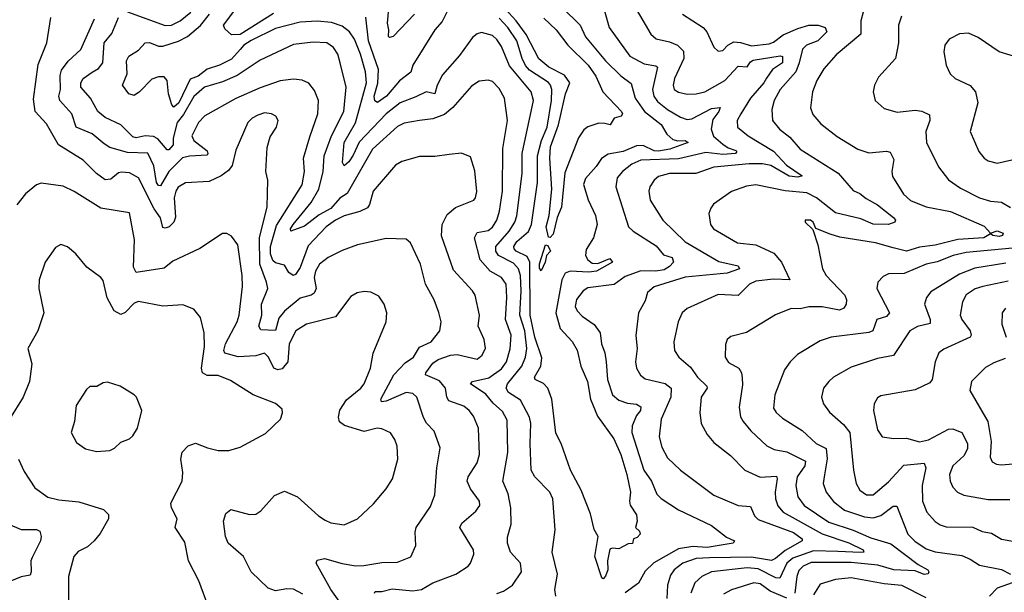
# Model space of a CAD drawing. Extents: x 1246230 to 1426786, y 660032 to 763141.
# Tile 44 of 256: x 1279668 to 1284118, y 681263 to 683850. Entities that reach past the tile are written whole.
import ezdxf

# ---------------------------------------------------------------- set-up
doc = ezdxf.new("R2010")
doc.units = 0

msp = doc.modelspace()

# ---------------------------------------------------------------- linework, layer by layer
at = {"layer": '0CON10XD'}
for points in [[(1282392.9, 684005), (1282520, 683785), (1282545, 683764.5), (1282605, 683750.8), (1282640.6, 683735), (1282667.4, 683707.4), (1282670, 683675), (1282626.8, 683585), (1282621.2, 683555), (1282625.4, 683535.4), (1282645, 683522.1), (1282685, 683513.4), (1282725, 683514.7), (1282765, 683524.3), (1282855, 683574.8), (1282915, 683640.8), (1282955, 683637.5), (1282970, 683660), (1282983, 683667), (1283105, 683686.9), (1283115, 683683.8), (1283116, 683655), (1283070.7, 683625), (1283043.3, 683586.7), (1283031.4, 683565), (1282971.3, 683495), (1282926.5, 683425), (1282910.8, 683395), (1282911.5, 683365), (1282959.5, 683325), (1283075, 683256.8), (1283133, 683193), (1283204, 683145), (1283185, 683138.5), (1283145, 683143.3), (1283061.8, 683191.8), (1283025, 683199.4), (1282965, 683199.7), (1282805, 683183.4), (1282724.4, 683155.6), (1282605, 683154.8), (1282555, 683141.1), (1282535, 683124.4), (1282516.2, 683095), (1282511.2, 683075), (1282517.3, 683035), (1282574.5, 682945), (1282676.1, 682846.1), (1282827.7, 682757.7), (1282915, 682738.3), (1282921.1, 682725), (1282865, 682705.6), (1282675, 682686.2), (1282535, 682642.5), (1282505, 682617.1), (1282495, 682579.2), (1282464.3, 682525), (1282452.8, 682422.8), (1282458.8, 682365), (1282451.5, 682305), (1282455.4, 682275), (1282474.2, 682244.2), (1282495, 682227.1), (1282585, 682206.1), (1282612.7, 682185), (1282610, 682145), (1282567.5, 682045), (1282558.5, 681965), (1282569.4, 681919.4), (1282595, 681870), (1282654, 681815), (1282805, 681702.5), (1282915, 681655.5), (1282970.6, 681650.6), (1282989, 681609), (1283005, 681591.4), (1283165, 681532.9), (1283203.6, 681505), (1283203.5, 681495), (1283127.6, 681452.4), (1283083.8, 681415), (1283065, 681407), (1282975, 681421.5), (1282785, 681418.7), (1282725, 681415.2), (1282665, 681394.4), (1282626, 681365), (1282609.5, 681340.5), (1282595.2, 681295), (1282593.2, 681235)], [(1280815, 683878.6), (1280665, 683783.4), (1280625, 683782.4), (1280595, 683808.5), (1280589.6, 683825), (1280685.3, 683955)], [(1281624.7, 683935.3), (1281577.4, 683842.6), (1281545, 683804.3), (1281445.3, 683645), (1281436.5, 683613.5), (1281385, 683574.5), (1281326.1, 683505), (1281285, 683476.6), (1281273.4, 683483.4), (1281270.7, 683505), (1281286.2, 683563.8), (1281289.2, 683625), (1281244.3, 683755), (1281232.3, 683862.3)], [(1280155, 683886.5), (1280325, 683823.8), (1280355, 683825.8), (1280392.9, 683845), (1280441.4, 683885)], [(1281452, 683875), (1281355.4, 683774.6), (1281339.3, 683769.3), (1281334.5, 683774.5), (1281337.1, 683805), (1281330.7, 683835), (1281338.6, 683918.6)], [(1282119.6, 683905), (1282200.8, 683825), (1282225, 683772.7), (1282315.9, 683665), (1282385, 683595.9), (1282431.4, 683561.4), (1282448.8, 683495), (1282492, 683435), (1282567, 683377), (1282592.5, 683332.5), (1282619.6, 683309.6), (1282642.4, 683302.4), (1282675, 683304.4), (1282688.8, 683295), (1282606.5, 683265), (1282555, 683255.9), (1282535, 683258.4), (1282485, 683281.2), (1282455, 683280.6), (1282395, 683255.2), (1282327.1, 683242.9), (1282296.8, 683223.2), (1282272.8, 683187.2), (1282225, 683133.1), (1282215.4, 683105), (1282236.4, 683036.4), (1282270.7, 682965), (1282277.7, 682925), (1282261.4, 682865), (1282228.3, 682811.7), (1282224.8, 682785), (1282235.3, 682765), (1282255, 682750), (1282280.9, 682749.1), (1282335, 682771.4), (1282346.7, 682755), (1282275, 682713.3), (1282240.8, 682709.2), (1282156.5, 682713.5), (1282133.6, 682705), (1282117.4, 682675), (1282091.7, 682525), (1282110.3, 682455), (1282165, 682395.5), (1282187.3, 682357.3), (1282204.1, 682285), (1282233.9, 682215), (1282247.8, 682135), (1282278.6, 682058.6), (1282352.9, 681957.1), (1282384.4, 681885.6), (1282411.6, 681795), (1282429.1, 681715), (1282423.3, 681675), (1282427.2, 681657.2), (1282455, 681612.5), (1282458.8, 681585), (1282451.2, 681555), (1282468.9, 681538.9), (1282471.4, 681525), (1282459.1, 681510.9), (1282442.5, 681505), (1282437, 681483), (1282418.3, 681481.7), (1282375, 681460), (1282345, 681462.5), (1282335, 681457.5), (1282324.5, 681405), (1282325.4, 681365), (1282315, 681336), (1282305, 681324), (1282298.3, 681328.3), (1282267.6, 681425), (1282282.5, 681515), (1282265, 681546.7), (1282248, 681618), (1282206.2, 681725), (1282157.8, 681815), (1282115.6, 681935), (1282091.4, 681981.4), (1282073.5, 682135), (1282055, 682185.5), (1282035, 682206.1), (1281998.1, 682225), (1281994.6, 682234.6), (1282023.5, 682285), (1282027.9, 682322.1), (1281995.9, 682415), (1281974.5, 682515), (1281972.8, 682755), (1281960.9, 682780.9), (1281912.2, 682805), (1281902.3, 682815), (1281901.6, 682825), (1281915, 682848.1), (1281967.1, 682892.9), (1281980.6, 682925), (1282008.6, 683115), (1282007.6, 683235), (1282026.2, 683303.8), (1282051.2, 683365), (1282070.7, 683485), (1282072.3, 683535), (1282067.4, 683555), (1282057.2, 683567.2), (1281972.5, 683622.5), (1281954, 683644), (1281938.5, 683675), (1281915.5, 683755), (1281874.4, 683815), (1281835, 683857.7)], [(1282037.2, 683857.2), (1282091.8, 683805), (1282145.8, 683735), (1282236.8, 683645), (1282272.1, 683595), (1282302.7, 683525), (1282387.3, 683435), (1282391.9, 683425), (1282385.7, 683415), (1282354.3, 683405.7), (1282336.2, 683375), (1282311.7, 683381.7), (1282285, 683383.1), (1282235, 683365.6), (1282217.1, 683352.9), (1282193.8, 683316.2), (1282131.9, 683158.1), (1282116.7, 683003.3), (1282096.4, 682956.4), (1282078.7, 682881.3), (1282065, 682865.8), (1282058, 682868), (1282046.8, 682915), (1282060.4, 682965), (1282072.7, 683085), (1282064.1, 683225), (1282066.4, 683276.4), (1282102.9, 683375), (1282135.4, 683515), (1282153.7, 683565), (1282130.3, 683600.3), (1282059.5, 683635), (1282013.7, 683673.7), (1281957.4, 683782.6), (1281911.8, 683845), (1281845, 683917.5)], [(1282310, 683895), (1282331.9, 683815), (1282425, 683685.5), (1282490.7, 683650.7), (1282542.4, 683642.4), (1282550.9, 683635), (1282528.1, 683535), (1282533.3, 683505), (1282550.7, 683480.7), (1282595, 683445.2), (1282655, 683409.2), (1282685, 683398.6), (1282705, 683402.4), (1282795, 683448.8), (1282833.3, 683453.3), (1282828.2, 683435), (1282800.2, 683399.8), (1282792.4, 683355), (1282803.5, 683323.5), (1282845, 683288.1), (1282870.5, 683270.5), (1282905, 683259.4), (1282908.8, 683255), (1282903.1, 683245), (1282845, 683241.6), (1282769.3, 683250.7), (1282645, 683221.5), (1282475, 683216), (1282435, 683197.5), (1282391.8, 683165), (1282368.9, 683135), (1282362.7, 683095), (1282419.1, 682915), (1282440.5, 682895), (1282545, 682828.7), (1282577.6, 682787.6), (1282616.3, 682776.3), (1282622.5, 682755), (1282605.1, 682734.9), (1282580.4, 682719.6), (1282543.4, 682713.4), (1282474.8, 682715.2), (1282405, 682690.3), (1282355, 682653.4), (1282235, 682638.5), (1282214.5, 682625), (1282184.8, 682585.2), (1282179.1, 682555), (1282187.1, 682535), (1282210.3, 682510.3), (1282265, 682472.7), (1282290.9, 682435), (1282296.8, 682385), (1282312.2, 682345), (1282318.9, 682305), (1282324.3, 682224.3), (1282347.5, 682155), (1282375, 682130.4), (1282415, 682116.8), (1282455, 682113.6), (1282475, 682100.8), (1282473.3, 682085), (1282455, 682062.2), (1282435.7, 682015), (1282434.8, 681985), (1282488.4, 681815), (1282522.9, 681765), (1282547.1, 681707.1), (1282567.1, 681687.1), (1282645, 681635.9), (1282794.7, 681564.7), (1282862.8, 681512.8), (1282898.8, 681495), (1282892.5, 681485), (1282775.1, 681464.9), (1282710.1, 681469.9)], [(1283480, 683885), (1283469.7, 683845), (1283469.3, 683785), (1283357.8, 683692.2), (1283301.4, 683628.6), (1283270, 683575), (1283250.8, 683525), (1283241.4, 683451.4), (1283251.9, 683421.9), (1283289.2, 683379.2), (1283362, 683322), (1283455, 683265.4), (1283505, 683248.8), (1283585.6, 683255.6), (1283601.9, 683251.9), (1283617.8, 683217.8), (1283609.4, 683165), (1283612.1, 683142.1), (1283661.8, 683061.8), (1283693.9, 683033.9), (1283765, 683004.8), (1283875, 682983.6), (1284027.2, 682917.2), (1284055, 682886.2), (1284085, 682896.5), (1284112.9, 682885), (1284110, 682875), (1284095, 682870), (1284066.2, 682875), (1284055, 682883.3), (1284025, 682864.4), (1283907.1, 682857.1), (1283805, 682831.1), (1283735, 682823.1), (1283675, 682804.8), (1283615, 682819.2)], [(1281112.3, 681222.3), (1281074.8, 681275), (1281007.5, 681395), (1281012.4, 681407.6), (1281045, 681415.9), (1281125, 681392.4), (1281187.3, 681382.7), (1281223.8, 681383.8), (1281305, 681396.9), (1281375, 681399.5), (1281436.1, 681423.9), (1281459.1, 681475), (1281455.4, 681535), (1281459.6, 681555), (1281525, 681650.8), (1281545, 681703.3), (1281552.7, 681825), (1281567.7, 681915), (1281541.3, 681991.3), (1281506.5, 682026.5), (1281492.6, 682052.6), (1281462.3, 682145), (1281445, 682161.8), (1281415.2, 682165.2), (1281325, 682125.9), (1281303.9, 682123.9), (1281300, 682135), (1281358.4, 682245), (1281410.4, 682299.6), (1281448.5, 682325), (1281475, 682370.8), (1281527.1, 682395), (1281566.9, 682445), (1281573.3, 682485), (1281562.7, 682527.3), (1281541.1, 682585), (1281502.2, 682655), (1281479.5, 682745), (1281435, 682842.5), (1281415, 682859.2), (1281325, 682860.9), (1281195, 682833.6), (1281125, 682807.9), (1281062.5, 682775), (1281022.5, 682745), (1281005, 682714.3), (1280998.6, 682685), (1281007.9, 682635), (1280999.6, 682615), (1280984.8, 682605.2), (1280935, 682591.9), (1280865, 682533.8), (1280839, 682501), (1280823.7, 682446.3), (1280758.3, 682448.3), (1280748.5, 682465), (1280762.5, 682515), (1280761.7, 682565), (1280789, 682635), (1280784.3, 682665), (1280753.5, 682745), (1280752.1, 682865), (1280785.9, 683005), (1280789.1, 683125), (1280780.5, 683165), (1280786.8, 683273.2), (1280799.5, 683320.5), (1280828.1, 683365), (1280835.6, 683395), (1280826, 683415), (1280806.2, 683425), (1280775, 683428.8), (1280745, 683419.1), (1280719.2, 683405), (1280698.9, 683385), (1280645, 683260), (1280628.6, 683191.4), (1280611.2, 683168.8), (1280578.8, 683145), (1280525, 683118.9), (1280417.6, 683112.4), (1280385, 683093.3), (1280373.7, 683075), (1280366.5, 683045), (1280372.3, 682957.7), (1280364.4, 682935.6), (1280344, 682915), (1280325, 682908.9), (1280315, 682912), (1280304, 682955), (1280276.2, 682996.2), (1280205.2, 683135.2), (1280165, 683157.7), (1280128.5, 683161.5), (1280115, 683158.2), (1280080.5, 683129.5), (1280055, 683126.9), (1280015, 683155.3), (1279955, 683215.4), (1279844.4, 683284.4), (1279790.2, 683380.2), (1279738.5, 683435), (1279731.5, 683491.5), (1279752.5, 683647.5), (1279791.2, 683745), (1279809.8, 683860.2)], [(1281271.7, 681258.3), (1281275, 681265.8), (1281305, 681266.4), (1281351.3, 681278.7), (1281445, 681270), (1281484.7, 681275.3), (1281535, 681305.5), (1281638.6, 681345), (1281695, 681381.4), (1281705.7, 681395), (1281721.1, 681435), (1281718.9, 681455), (1281657.1, 681555), (1281666.5, 681575), (1281729.8, 681630.2), (1281748.1, 681655), (1281745.5, 681675), (1281705, 681730.5), (1281691.1, 681765), (1281695.5, 681785), (1281735, 681847.5), (1281745.4, 681885), (1281742.1, 682005), (1281718.7, 682058.7), (1281699.4, 682085), (1281675, 682104.5), (1281608.1, 682128.1), (1281598.6, 682145), (1281591.8, 682185), (1281565, 682217.8), (1281502.7, 682245), (1281503.8, 682255), (1281535, 682298.9), (1281560, 682315), (1281614.7, 682334.7), (1281645, 682336.8), (1281735, 682316.5), (1281758.9, 682335), (1281773.5, 682366.5), (1281766.9, 682405), (1281740.4, 682465), (1281745.4, 682515), (1281726.2, 682605), (1281714.5, 682625), (1281628.1, 682718.1), (1281574.1, 682874.1), (1281577.9, 682925), (1281600.7, 682969.3), (1281637.9, 683002.1), (1281720, 683035), (1281728.6, 683045), (1281734.3, 683074.3), (1281725, 683167.5), (1281705, 683230), (1281665, 683247.1), (1281608.9, 683241.1), (1281545, 683232.2), (1281475, 683232.2), (1281395, 683209.1), (1281367.1, 683192.9), (1281265.5, 683075), (1281249.2, 683015), (1281239.3, 683000.7), (1281206, 682984), (1281135, 682964.7), (1281095, 682944.7), (1281052.7, 682915), (1280971.5, 682828.5), (1280935, 682730), (1280915, 682699.2), (1280904.1, 682694.1), (1280885, 682707.5), (1280865, 682741.8), (1280825, 682751.7), (1280812.5, 682762.5), (1280802.1, 682792.1), (1280802.1, 682825), (1280829.5, 682920.5), (1280945, 683104.3), (1280955.8, 683165), (1280951.1, 683225), (1280979, 683321), (1281016, 683425), (1281018.9, 683485), (1280999.8, 683529.8), (1280975, 683563.1), (1280945, 683577.5), (1280905, 683582.1), (1280845, 683574.6), (1280755, 683541.8), (1280645, 683494.2), (1280504.8, 683415.2), (1280476.7, 683385), (1280446.8, 683325), (1280455.9, 683305), (1280515, 683257.5), (1280519.1, 683245), (1280515, 683237.5), (1280436.4, 683233.6), (1280404.5, 683225.5), (1280342.5, 683165), (1280305, 683099.1), (1280295, 683100.3), (1280286.3, 683115), (1280275, 683190), (1280246.8, 683246.8), (1280155, 683250.3), (1280075, 683272), (1280050.7, 683289.3), (1279995.5, 683335), (1279923.8, 683365), (1279904.7, 683425), (1279850, 683485), (1279845.9, 683505), (1279852.4, 683535), (1279851.2, 683598.8), (1279857.8, 683622.2), (1279887.9, 683662.1), (1279944.5, 683715), (1280006.1, 683853.9)], [(1281825, 681257.3), (1281855, 681267.8), (1281895, 681295.6), (1281936.5, 681355), (1281931.8, 681395), (1281886.4, 681445), (1281872.1, 681485), (1281872.6, 681512.6), (1281888.5, 681571.5), (1281888.4, 681645), (1281875, 681708), (1281852.2, 681765), (1281874.2, 681895), (1281871.1, 682041.1), (1281849.5, 682079.5), (1281807.5, 682117.5), (1281775, 682158), (1281705.7, 682205), (1281714, 682216), (1281787.9, 682232.1), (1281845, 682272.8), (1281867.7, 682305), (1281885, 682362.9), (1281888.7, 682425), (1281863.2, 682495), (1281870.2, 682595), (1281865.9, 682655), (1281845.5, 682685), (1281795, 682713.4), (1281749.7, 682765), (1281722.9, 682865), (1281735, 682888.7), (1281785, 682897.2), (1281805, 682912.5), (1281824.8, 682945), (1281836.5, 682985), (1281849.8, 683075), (1281851.5, 683268.5), (1281872.8, 683395), (1281858.5, 683495), (1281835, 683539.4), (1281805, 683571.1), (1281785, 683577.5), (1281745, 683572.5), (1281709.5, 683550.5), (1281626.1, 683453.9), (1281588.5, 683421.5), (1281535, 683402.1), (1281475.4, 683395.4), (1281405, 683382.9), (1281375, 683367.5), (1281262.5, 683265), (1281148, 683065), (1281115, 683044.2), (1281075, 682997.2), (1281021.1, 682968.9), (1280955, 682917), (1280894, 682894), (1280892.7, 682905), (1280903.7, 682925), (1280985.9, 683024.1), (1281019.4, 683085), (1281039.8, 683165), (1281043.9, 683235), (1281077.1, 683325), (1281132.4, 683435), (1281143.6, 683545), (1281117.1, 683655), (1281105.4, 683695), (1281086.9, 683725), (1281055.8, 683745), (1280995, 683748.1), (1280905, 683738.2), (1280755, 683668), (1280651.8, 683598.2), (1280585, 683569.3), (1280503.5, 683545), (1280455, 683503.6), (1280408.1, 683421.9), (1280380, 683385), (1280361.3, 683315), (1280361.5, 683285), (1280342.1, 683262.1), (1280335, 683261.9), (1280292.1, 683312.1), (1280273, 683323), (1280235.2, 683324.8), (1280195, 683316.4), (1280180.2, 683320.2), (1280125.8, 683375.8), (1280055, 683408.4), (1280021.5, 683435), (1279988.8, 683495), (1279943.9, 683545), (1279944.7, 683565), (1279955.9, 683584.1), (1279996.6, 683613.4), (1280025, 683629.3), (1280044.3, 683655), (1280050.4, 683745), (1280085, 683787.8), (1280115, 683860)], [(1282091.4, 681245), (1282086, 681275), (1282099.1, 681345), (1282074.6, 681445), (1282088.1, 681545), (1282077.1, 681685), (1282063.6, 681715), (1281995.5, 681785), (1281980, 681815), (1281974.7, 681935), (1281978.4, 682025), (1281972, 682055), (1281931.5, 682131.5), (1281877.5, 682165), (1281866.6, 682185), (1281873.1, 682205), (1281938, 682285), (1281954.4, 682325), (1281960.2, 682365), (1281950.7, 682445), (1281928.4, 682515), (1281935.1, 682625), (1281930.7, 682695), (1281921.9, 682725), (1281899.4, 682749.4), (1281832.5, 682785), (1281820.3, 682805), (1281819.4, 682825), (1281880.7, 682895), (1281905.7, 682935), (1281915.5, 682964.5), (1281938.3, 683155), (1281939, 683245), (1281990.6, 683485), (1281979.6, 683525), (1281882, 683642), (1281845, 683728.9), (1281825, 683760), (1281805, 683778.8), (1281755, 683791.8), (1281735, 683786.4), (1281715, 683769.4), (1281655, 683688.5), (1281578.3, 683601.7), (1281555.3, 683555), (1281545, 683515.6), (1281505, 683524.8), (1281457.9, 683502.1), (1281387.5, 683475), (1281324.7, 683425.3), (1281202.9, 683297.1), (1281175, 683237.8), (1281155, 683207.5), (1281135, 683190), (1281126.8, 683205), (1281134.5, 683295), (1281185.5, 683384.5), (1281234.8, 683565), (1281230.6, 683615), (1281208.5, 683695), (1281181.9, 683761.9), (1281159.4, 683795), (1281125, 683820.5), (1281077, 683837), (1281013.2, 683843.2), (1280935, 683839.2), (1280825, 683810), (1280715, 683756.8), (1280680.9, 683735), (1280664.8, 683715), (1280625, 683671.9), (1280570.5, 683645), (1280515, 683626.6), (1280475, 683595.2), (1280439, 683581), (1280388.2, 683475), (1280365, 683455.5), (1280355.7, 683465.8), (1280341, 683515), (1280335.3, 683575.3), (1280321.5, 683591.5), (1280295, 683592.7), (1280265, 683580.8), (1280210, 683525), (1280185, 683508), (1280161.1, 683515), (1280133.1, 683555), (1280154.2, 683605), (1280150.5, 683665), (1280161.2, 683685), (1280205, 683711.8), (1280235, 683745.3), (1280255, 683747.6), (1280295, 683731.1), (1280315, 683731.3), (1280386.6, 683753.4), (1280425.9, 683774.1), (1280486.1, 683823.9), (1280526.3, 683875)], [(1282662.9, 683875), (1282757.5, 683815), (1282773.6, 683795), (1282805, 683725.8), (1282825, 683708.6), (1282845, 683710.6), (1282868.6, 683735), (1282895, 683749.6), (1282925, 683747.7), (1282975, 683731.4), (1283055, 683741.6), (1283075, 683748.5), (1283117.8, 683782.2), (1283185, 683810.8), (1283235, 683826.2), (1283276.1, 683826.1), (1283307.8, 683815), (1283315.4, 683795), (1283275.2, 683755), (1283223.8, 683735), (1283205, 683716.4), (1283191, 683655), (1283174.9, 683615.1), (1283104.7, 683535), (1283077.5, 683485), (1283066.9, 683445), (1283070.4, 683395), (1283101.2, 683355), (1283149, 683319), (1283194.8, 683264.8), (1283366.2, 683156.2), (1283435, 683078.2), (1283465, 683065.5), (1283492.6, 683042.6), (1283544.4, 683014.4), (1283617.2, 682957.2), (1283625.4, 682944.6), (1283622.5, 682935), (1283595, 682924.5), (1283525, 682926.7), (1283469.8, 682949.8), (1283355, 682976.9), (1283269.5, 683045), (1283225, 683068), (1283127, 683077), (1282995, 683104.7), (1282951.9, 683098.1), (1282885, 683073.5), (1282803.8, 683016.2), (1282790.7, 682999.3), (1282783.1, 682975), (1282790, 682925), (1282804.2, 682905), (1282912.6, 682842.6), (1282995, 682833.5), (1283075.7, 682795.7), (1283110.8, 682755), (1283148.8, 682675), (1283075, 682677.6), (1282995, 682668.3), (1282966.9, 682655), (1282915, 682604), (1282825, 682607.9), (1282684.1, 682545.9), (1282662.2, 682525), (1282644.5, 682485)], [(1283653.1, 683866.9), (1283639.5, 683825), (1283639.1, 683745), (1283626.4, 683675), (1283549.4, 683590.6), (1283531.4, 683555), (1283524.3, 683524.3), (1283534.4, 683484.4), (1283575, 683448.6), (1283632.8, 683432.8), (1283715, 683441.1), (1283745, 683436.8), (1283779.7, 683419.7), (1283780.4, 683395), (1283762.3, 683345), (1283766.4, 683295), (1283820, 683185), (1283865, 683126.9), (1283918.9, 683088.9), (1284005, 683044.6), (1284055, 683030.8), (1284105, 683026.2), (1284145, 683001.2)], [(1284193.8, 683675), (1284095, 683704.3), (1283999.7, 683769.7), (1283955, 683788.8), (1283915, 683785.8), (1283868.5, 683761.5), (1283848.6, 683735), (1283844.4, 683705), (1283854.3, 683645), (1283872.5, 683605), (1283896.2, 683585), (1283963.6, 683553.6), (1283988.1, 683525), (1283997.8, 683475), (1283963.8, 683345), (1284001.9, 683255), (1284026, 683225), (1284045, 683213.1), (1284085, 683202.5), (1284184.1, 683224.1)], [(1280947.5, 681255), (1280905, 681277.3), (1280875, 681278.8), (1280825, 681269.4), (1280791.6, 681281.6), (1280713.9, 681355), (1280680, 681425), (1280610, 681485), (1280597.9, 681515), (1280590, 681585), (1280600.3, 681619.7), (1280623.1, 681636.9), (1280707.5, 681615), (1280735, 681616.7), (1280758.3, 681631.7), (1280820, 681700), (1280865, 681720.6), (1280924.4, 681694.4), (1281018.5, 681608.5), (1281048.9, 681588.9), (1281075, 681577.5), (1281135, 681568.1), (1281194.2, 681595), (1281267.4, 681662.6), (1281325, 681730), (1281352.5, 681775), (1281376.5, 681865), (1281373.4, 681923.4), (1281363.6, 681953.6), (1281343.4, 681983.4), (1281305, 682002.2), (1281284.4, 682004.4), (1281225, 681989.3), (1281135.9, 682015.9), (1281113.3, 682033.3), (1281108.5, 682055), (1281115, 682085.7), (1281145, 682132.1), (1281209.4, 682185), (1281224.5, 682205), (1281253.1, 682275), (1281265, 682343.3), (1281324.3, 682485), (1281327.1, 682525), (1281315.8, 682565), (1281290.9, 682600.9), (1281255, 682619.2), (1281225, 682622.5), (1281193.4, 682616.6), (1281165, 682599.2), (1281095, 682506.9), (1280965, 682474), (1280915.5, 682445), (1280885.9, 682385), (1280880, 682305), (1280855, 682272.5), (1280835, 682267.5), (1280816.2, 682276.2), (1280793.1, 682325), (1280775, 682342.8), (1280735, 682331.7), (1280655, 682327.4), (1280595, 682342.9), (1280590.3, 682355), (1280597.9, 682385), (1280651.6, 682485), (1280660.7, 682515), (1280674.7, 682645), (1280673.9, 682693.9), (1280653.6, 682833.6), (1280625, 682872), (1280605, 682883.8), (1280585, 682884), (1280483, 682817), (1280360.6, 682759.4), (1280321.8, 682728.2), (1280195, 682708.1), (1280182.1, 682732.1), (1280186.8, 682855), (1280165, 682978.2), (1280035, 682998.9), (1279915, 683074.5), (1279865, 683098.2), (1279765, 683111.4), (1279745, 683104), (1279695, 683062.9), (1279656.1, 683013.9)], [(1283615, 682819.2), (1283535, 682842.3), (1283375, 682867.5), (1283330.4, 682880.4), (1283266.2, 682906.2), (1283253.3, 682935), (1283242.5, 682945), (1283217.5, 682945), (1283217.5, 682935), (1283252.5, 682902.5), (1283275, 682832.5), (1283295.5, 682725), (1283313.1, 682695), (1283396.5, 682605), (1283404.5, 682585), (1283403.5, 682565), (1283393.1, 682546.9), (1283372.6, 682537.4), (1283295, 682552.4), (1283235, 682553.4), (1283195, 682543.1), (1283155, 682545.4), (1283083.6, 682516.4), (1282952.6, 682437.4), (1282881.1, 682418.9), (1282865.8, 682405), (1282857.4, 682382.6), (1282855.6, 682325), (1282871.3, 682301.3), (1282918.6, 682275), (1282930, 682255), (1282932.6, 682232.6), (1282935, 682200), (1282918.9, 682098.9), (1282926, 682056), (1282938.2, 682035), (1282972.7, 681992.7), (1283045, 681924.5), (1283077.6, 681907.6), (1283135, 681898.1), (1283218.6, 681855), (1283216.1, 681835), (1283181.1, 681785), (1283175.2, 681745), (1283184.3, 681695), (1283213.3, 681655), (1283325, 681580.4), (1283434.2, 681544.2), (1283515, 681509.1), (1283605, 681482.2), (1283728.3, 681388.3), (1283771.9, 681365), (1283777.1, 681355), (1283772.9, 681347.1), (1283755, 681343.5), (1283715, 681359.6), (1283618.8, 681365), (1283545.7, 681385), (1283425, 681398.2), (1283245, 681397.1), (1283209, 681381), (1283188.4, 681361.6), (1283179.4, 681335), (1283171.6, 681258.4)], [(1280525, 681188.8), (1280478.6, 681315), (1280430.5, 681405), (1280415, 681488.8), (1280371.5, 681555), (1280379.4, 681595), (1280353.8, 681645), (1280351.2, 681665), (1280403.1, 681765), (1280405.6, 681805), (1280396.9, 681865), (1280403.2, 681896.8), (1280430, 681925), (1280463.2, 681936.8), (1280517.5, 681915), (1280565, 681904), (1280613, 681903), (1280665, 681918.8), (1280779.7, 681980.3), (1280846.7, 682045), (1280856.4, 682073.6), (1280855, 682090), (1280825, 682116), (1280723.8, 682155), (1280620.3, 682220.3), (1280565, 682242.9), (1280515, 682241.9), (1280493.9, 682253.9), (1280489.3, 682275), (1280502.9, 682372.9), (1280502.2, 682435), (1280485.6, 682505), (1280455, 682542.9), (1280405, 682561.1), (1280315, 682555.5), (1280205, 682576.7), (1280185, 682568.9), (1280145, 682526.7), (1280125, 682518.2), (1280095, 682534.5), (1280063.9, 682593.9), (1280045, 682672.5), (1280035.7, 682685.7), (1279972.4, 682732.4), (1279922.1, 682792.1), (1279885, 682824.2), (1279855, 682834.2), (1279829.7, 682820.3), (1279784.2, 682755), (1279755.8, 682675), (1279754.2, 682635), (1279778.1, 682525), (1279750.8, 682445), (1279705.7, 682365), (1279722.5, 682295), (1279713.1, 682215), (1279684.4, 682145), (1279621.8, 682045)], [(1282025, 682716.2), (1282016.9, 682726.9), (1282016.9, 682746.9), (1282045, 682833.3), (1282055, 682830), (1282066.7, 682805), (1282049.2, 682785), (1282043.1, 682755), (1282025, 682716.2)], [(1284155, 682817.7), (1283945, 682797.7), (1283886.9, 682785), (1283813.5, 682756.5), (1283765, 682746.3), (1283665, 682703.1), (1283595, 682702.2), (1283569.4, 682690.6), (1283545.7, 682665), (1283541.5, 682635), (1283598.5, 682525), (1283585, 682508.9), (1283542.1, 682495), (1283522.9, 682445), (1283505, 682437.4), (1283335, 682415.4), (1283285, 682399.6), (1283182.7, 682337.3), (1283150, 682305), (1283125, 682268), (1283081.3, 682155), (1283074.7, 682094.7), (1283086.4, 682075), (1283115, 682050), (1283204.3, 681994.3), (1283267.5, 681935), (1283313.3, 681913.3), (1283316.4, 681866.4), (1283305.8, 681794.2), (1283299.6, 681755), (1283312.7, 681715), (1283345, 681673.1), (1283395, 681634.3), (1283485.9, 681604.1), (1283525, 681599.3), (1283560.2, 681609.8), (1283615, 681652.1), (1283632, 681652), (1283680.9, 681525), (1283713.5, 681493.5), (1283765, 681459.2), (1283805.2, 681445.2), (1283925, 681429.2), (1283963.4, 681413.4), (1284005, 681385.4), (1284105, 681365.4), (1284145, 681345.6)], [(1284125, 682750.8), (1283985, 682727.7), (1283915, 682700.5), (1283785, 682620), (1283765.5, 682595), (1283757.3, 682565), (1283782.7, 682495), (1283782, 682478), (1283725, 682464.1), (1283690, 682445), (1283617.5, 682332.5), (1283545, 682320), (1283425, 682280.5), (1283345.3, 682234.7), (1283323.9, 682216.1), (1283300.6, 682185), (1283291.9, 682145), (1283300.6, 682115), (1283327.1, 682077.1), (1283391.5, 682021.5), (1283419.7, 681985), (1283435.4, 681815), (1283448.8, 681755), (1283464.7, 681724.7), (1283495, 681703.9), (1283525, 681703.3), (1283595, 681761.8), (1283662.9, 681837.1), (1283755, 681846.5), (1283762.5, 681825), (1283746.6, 681745), (1283747.8, 681675), (1283767.1, 681625), (1283805, 681582.5), (1283827.1, 681567.1), (1283855, 681558.9), (1283975, 681557.8), (1284017.6, 681537.6), (1284060.4, 681530.4), (1284105, 681503.1), (1284162.9, 681492.9)], [(1284135, 682668.9), (1284020, 682645), (1283986.5, 682633.5), (1283945, 682607.7), (1283928.2, 682575), (1283918.8, 682515), (1283926.2, 682495), (1283963.8, 682445), (1283968.5, 682425), (1283963.1, 682415), (1283845, 682362.2), (1283821.4, 682345), (1283804.4, 682305), (1283791.8, 682225), (1283780.7, 682209.3), (1283715, 682177.1), (1283559.1, 682150.9), (1283545, 682141.2), (1283528.8, 682115), (1283527.1, 682085), (1283545, 681996.7), (1283565, 681965.7), (1283618.3, 681958.3), (1283675, 681958.9), (1283735, 681942.8), (1283775, 681952.5), (1283865, 681999.6), (1283885, 682000.9), (1283925.6, 681985), (1283950.8, 681935), (1283950.9, 681910.9), (1283935, 681879.1), (1283885.4, 681835), (1283870.4, 681795), (1283872.5, 681765), (1283885, 681737.5), (1283906, 681716), (1283935, 681701.8), (1284045, 681681.8), (1284142.3, 681682.3)], [(1284122.9, 682547.1), (1284108.5, 682525), (1284106.2, 682475), (1284126.4, 682416.4)], [(1282644.5, 682485), (1282624.4, 682395), (1282627.8, 682355), (1282647.5, 682325), (1282700.2, 682280.3), (1282731.1, 682235), (1282772.7, 682195), (1282775.3, 682185), (1282748.2, 682145), (1282741.1, 682075), (1282748.5, 682025), (1282775, 681975.8), (1282805, 681940), (1282880.8, 681880.8), (1282945.3, 681815.3), (1283015, 681783.2), (1283088.4, 681788.4), (1283091.9, 681775), (1283081.8, 681715), (1283084.2, 681685), (1283094.1, 681654.1), (1283118.5, 681625), (1283295, 681527.8), (1283415, 681485.8), (1283480, 681455), (1283482.9, 681445), (1283467.7, 681442.3), (1283365, 681446.8), (1283255, 681450.6), (1283162.5, 681417.5), (1283134.6, 681395), (1283103.5, 681326.5), (1283085, 681328.2), (1283005, 681369.6), (1282955, 681373), (1282794.2, 681355.8), (1282751.5, 681335), (1282718.9, 681305), (1282700.7, 681259.2)], [(1284120.7, 682319.3), (1284069.5, 682300.5), (1284031.9, 682278.1), (1283969.4, 682215), (1283961.1, 682175), (1284042.4, 682035), (1284057.5, 681945), (1284053.6, 681873.6), (1284062.8, 681852.8), (1284082, 681842), (1284105, 681839.1), (1284225, 681848.9)], [(1280015, 681899.2), (1280075, 681904.2), (1280096.5, 681913.5), (1280125, 681941.2), (1280165, 681956), (1280180.3, 681969.7), (1280201.4, 682005), (1280220, 682085), (1280196.2, 682145), (1280185.8, 682155.8), (1280122.5, 682195), (1280065, 682212), (1280045, 682208.8), (1280017.5, 682192.5), (1279985, 682193.3), (1279970.9, 682179.1), (1279922.9, 682107.1), (1279916.4, 682035), (1279900.6, 681985), (1279925, 681940), (1279965, 681911.4), (1280015, 681899.2)], [(1279663.1, 681865), (1279688.7, 681808.7), (1279736.9, 681735), (1279795, 681692.9), (1279845, 681680.3), (1279935, 681672.3), (1280047.5, 681637.5), (1280069.2, 681615), (1280070, 681595), (1280031.7, 681528.3), (1280004.5, 681495), (1279975, 681467.9), (1279932.4, 681447.6), (1279913.1, 681425), (1279888.5, 681335), (1279889.2, 681215), (1279873.8, 681155), (1279855, 681117.5), (1279835, 681101.9), (1279805, 681095.6), (1279759.2, 681119.2), (1279715, 681165.7), (1279658.3, 681188.3)], [(1279615, 681571.9), (1279675, 681546.5), (1279745, 681546.7), (1279759.4, 681539.4), (1279765.4, 681515.4), (1279762.3, 681495), (1279725, 681420), (1279719.1, 681405), (1279720.9, 681355), (1279715, 681340), (1279675, 681332.2), (1279605, 681303.8)], [(1282710.1, 681469.9), (1282645, 681459.3), (1282534.4, 681395.6), (1282495, 681357.7), (1282465, 681303.6), (1282405, 681260.4)], [(1283135, 681235.7), (1283058.8, 681268.8), (1283015, 681301.1), (1282986.1, 681306.1), (1282885, 681274.1), (1282848.1, 681255)], [(1283765, 681238), (1283655, 681293.8), (1283575, 681300.8), (1283425, 681327.8), (1283355, 681320.5), (1283285, 681299.2), (1283255, 681251.9)], [(1284178.6, 681315), (1284085, 681281.5), (1284050.7, 681245)]]:
    msp.add_lwpolyline(points, dxfattribs=at)

doc.saveas('drawing.dxf')
